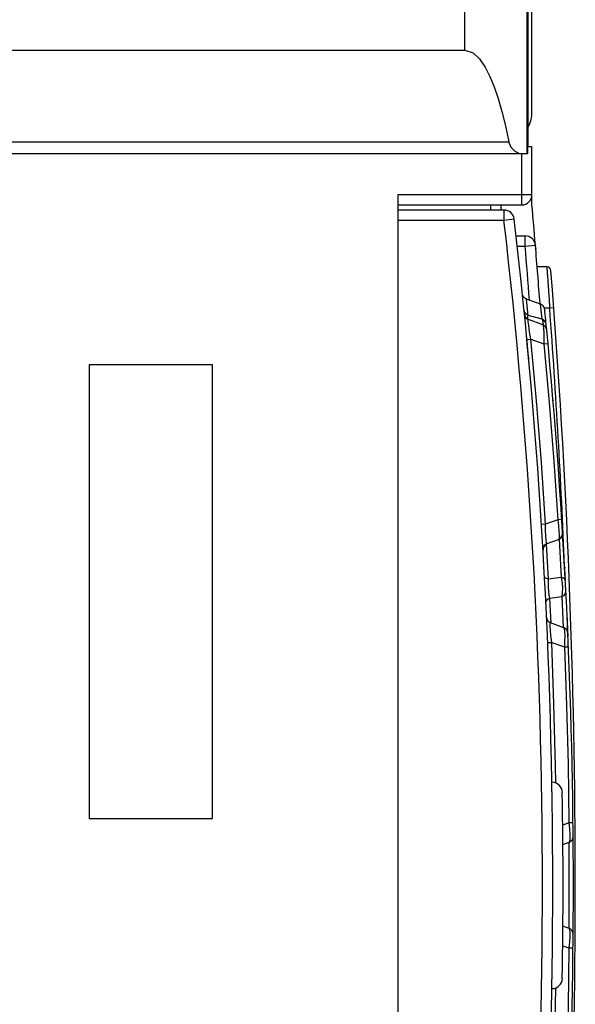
# Model space of a CAD drawing. Extents: x 0 to 594, y 0 to 420.
# Tile 7 of 131: x 265.7 to 271.1, y 60.91 to 70.46. Entities that reach past the tile are written whole.
import ezdxf

# ---------------------------------------------------------------- set-up
doc = ezdxf.new("R2010")
doc.units = 0
doc.header["$LTSCALE"] = 32.67
doc.layers.get('0').update_dxf_attribs({"linetype": 'CONTINUOUS'})

msp = doc.modelspace()

# ---------------------------------------------------------------- linework, layer by layer
at = {"color": 7, "linetype": 'CONTINUOUS'}
for p, q in [((270.6252, 109.858), (270.6252, 69.1589)), ((270.6358, 109.8589), (270.6358, 69.2249)), ((270.0252, 70.1589), (270.0252, 109.8055)), ((270.6758, 69.5589), (270.6758, 70.8879)), ((260.7758, 70.1589), (270.0252, 70.1589)), ((260.7758, 69.2715), (270.4513, 69.2715)), ((260.7758, 69.1589), (270.6362, 69.1589)), ((270.5758, 68.6589), (270.5758, 69.1589)), ((270.6358, 69.2249), (270.6758, 69.2249)), ((270.6362, 69.1589), (270.6362, 69.2249)), ((270.6758, 68.6589), (270.6758, 69.2249)), ((269.3758, 68.7589), (270.6758, 68.7589)), ((269.3758, 55.3569), (269.3758, 68.7589)), ((269.3758, 68.6589), (270.5758, 68.6589)), ((270.4042, 68.6089), (269.3758, 68.6089)), ((270.4042, 68.6089), (270.4042, 68.5089)), ((270.4042, 68.5089), (269.3758, 68.5089)), ((270.5036, 68.5205), (270.4042, 68.5089)), ((270.5221, 68.3589), (270.6097, 68.3589)), ((270.6097, 68.2589), (270.6097, 68.3589)), ((270.5332, 68.2589), (270.6097, 68.2589)), ((270.6097, 68.2589), (270.7094, 68.2672)), ((270.7089, 68.273), (270.7094, 68.2672)), ((270.712, 68.2355), (270.7121, 68.2341)), ((270.8199, 68.0589), (270.7264, 68.0589)), ((270.8265, 67.9662), (270.8273, 67.9544)), ((270.8286, 67.9356), (270.8295, 67.9223)), ((270.831, 67.9015), (270.832, 67.8869)), ((270.832, 67.8869), (270.8331, 67.872)), ((270.8331, 67.872), (270.8341, 67.8565)), ((270.8341, 67.8565), (270.8352, 67.8407)), ((270.8352, 67.8407), (270.8363, 67.8245)), ((270.8363, 67.8245), (270.8375, 67.808)), ((270.8375, 67.808), (270.8386, 67.7912)), ((270.583, 67.7955), (270.583, 67.7962)), ((270.5831, 67.7947), (270.5831, 67.795)), ((270.5832, 67.7943), (270.5831, 67.7947)), ((270.7601, 67.6958), (270.6221, 67.7461)), ((270.6384, 67.5874), (270.6221, 67.7461)), ((270.8386, 67.7912), (270.8398, 67.7741)), ((270.8398, 67.7741), (270.8416, 67.748)), ((270.8416, 67.748), (270.8428, 67.7304)), ((270.8428, 67.7304), (270.844, 67.7127)), ((270.844, 67.7127), (270.8452, 67.6948)), ((270.6008, 67.6205), (270.6008, 67.6199)), ((270.7743, 67.5504), (270.7601, 67.6958)), ((270.8476, 67.6589), (270.7963, 67.6589)), ((270.8452, 67.6948), (270.8464, 67.6769)), ((270.8464, 67.6769), (270.8476, 67.6589)), ((270.8875, 67.6619), (270.8476, 67.6589)), ((270.6037, 67.5923), (270.6032, 67.5965)), ((270.6037, 67.5926), (270.6032, 67.5964)), ((270.6041, 67.5905), (270.6037, 67.5926)), ((270.6038, 67.592), (270.6037, 67.5923)), ((270.6063, 67.5624), (270.6066, 67.5622)), ((270.6145, 67.5668), (270.614, 67.5675)), ((270.6232, 67.5573), (270.6223, 67.5582)), ((270.6389, 67.5474), (270.637, 67.5483)), ((270.7743, 67.5504), (270.6384, 67.5874)), ((270.6409, 67.5466), (270.6389, 67.5474)), ((270.6424, 67.546), (270.6408, 67.5466)), ((270.7743, 67.5504), (270.7808, 67.5276)), ((270.7808, 67.5276), (270.7843, 67.4933)), ((270.6163, 67.4686), (270.6162, 67.4689)), ((270.6163, 67.4686), (270.6163, 67.4687)), ((270.6168, 67.4666), (270.6163, 67.4686)), ((270.78, 67.4959), (270.7797, 67.496)), ((270.8017, 67.4819), (270.8002, 67.4835)), ((270.8189, 67.4454), (270.8187, 67.4475)), ((270.625, 67.3722), (270.624, 67.3826)), ((270.6252, 67.3703), (270.625, 67.3722)), ((270.6252, 67.3703), (270.625, 67.3722)), ((270.6263, 67.3583), (270.6261, 67.361)), ((270.6269, 67.3525), (270.6266, 67.3555)), ((270.6269, 67.3522), (270.6662, 67.3559)), ((270.6293, 67.3275), (270.6285, 67.3354)), ((270.6301, 67.3192), (270.6293, 67.3275)), ((270.6661, 67.3559), (270.7922, 67.3099)), ((270.6309, 67.3104), (270.6301, 67.3192)), ((270.6318, 67.3011), (270.6309, 67.3104)), ((270.6327, 67.2913), (270.6318, 67.3011)), ((270.6336, 67.2811), (270.6327, 67.2913)), ((270.6346, 67.2704), (270.6336, 67.2811)), ((270.6357, 67.2594), (270.6346, 67.2704)), ((270.6367, 67.248), (270.6357, 67.2594)), ((270.6384, 67.2305), (270.6367, 67.248)), ((270.6395, 67.2184), (270.6384, 67.2305)), ((270.7922, 67.3099), (270.8315, 67.3136)), ((270.6412, 67.1997), (270.6395, 67.2184)), ((270.6441, 67.1678), (270.6412, 67.1997)), ((270.6465, 67.1417), (270.6441, 67.1678)), ((270.6483, 67.1225), (270.6465, 67.1417)), ((267.5758, 67.1089), (266.3758, 67.1089)), ((266.3758, 67.1089), (266.3758, 62.7089)), ((267.5758, 62.7089), (267.5758, 67.1089)), ((270.8774, 66.799), (270.8774, 66.7989)), ((270.882, 66.7446), (270.8774, 66.7989)), ((270.9263, 65.6043), (270.8076, 65.5611)), ((270.9656, 65.6068), (270.9263, 65.6043)), ((270.8076, 65.561), (270.7683, 65.5586)), ((270.7705, 65.5187), (270.7706, 65.5189)), ((270.9691, 65.5517), (270.9677, 65.5737)), ((270.9722, 65.5016), (270.97, 65.5374)), ((270.8224, 65.3742), (270.9344, 65.415)), ((270.9393, 65.417), (270.9604, 65.0446)), ((270.956, 65.4286), (270.9572, 65.4298)), ((270.9651, 65.4401), (270.9662, 65.4419)), ((270.9699, 65.4497), (270.9706, 65.4517)), ((270.9713, 65.4538), (270.9719, 65.4558)), ((270.9727, 65.4936), (270.9722, 65.5013)), ((270.9724, 65.4579), (270.9728, 65.46)), ((270.9796, 65.3784), (270.9738, 65.475)), ((270.9739, 65.4729), (270.9738, 65.475)), ((270.9739, 65.4686), (270.9739, 65.4707)), ((270.8369, 65.0286), (270.8169, 65.3707)), ((270.9871, 65.2504), (270.9787, 65.3934)), ((270.783, 65.3153), (270.783, 65.3157)), ((270.783, 65.315), (270.783, 65.3153)), ((270.783, 65.3146), (270.783, 65.315)), ((270.9947, 65.1139), (270.9849, 65.2879)), ((270.9932, 65.1462), (270.9933, 65.1451)), ((270.9933, 65.1451), (270.9935, 65.1399)), ((270.9998, 65.0169), (270.994, 65.1262)), ((270.9604, 65.0446), (270.8369, 65.0286)), ((270.9993, 65.0267), (270.9985, 65.0416)), ((270.8503, 64.8464), (270.9659, 64.8604)), ((270.8615, 64.6035), (270.8503, 64.8464)), ((270.8109, 64.7948), (270.8109, 64.7948)), ((270.8174, 64.6586), (270.8174, 64.6588)), ((270.8179, 64.6531), (270.8176, 64.6553)), ((270.818, 64.6528), (270.8179, 64.6531)), ((270.8182, 64.6513), (270.8181, 64.6518)), ((270.8188, 64.6485), (270.8186, 64.6491)), ((271.0195, 64.6172), (271.016, 64.693)), ((270.8195, 64.6454), (270.8194, 64.6461)), ((270.8211, 64.6406), (270.8208, 64.6413)), ((270.8217, 64.6391), (270.8214, 64.6399)), ((270.825, 64.6322), (270.8246, 64.633)), ((270.826, 64.6305), (270.8255, 64.6313)), ((270.8271, 64.6287), (270.8266, 64.6296)), ((270.8284, 64.6269), (270.8277, 64.6278)), ((270.8298, 64.6249), (270.8291, 64.6259)), ((270.8455, 64.6107), (270.8437, 64.6119)), ((270.9851, 64.5585), (270.8568, 64.6052)), ((270.9862, 64.5581), (270.9851, 64.5585)), ((271.026, 64.4704), (271.0195, 64.6172)), ((270.825, 64.4842), (270.8252, 64.4841)), ((271.0244, 64.5069), (271.0242, 64.5091)), ((270.8282, 64.4145), (270.8676, 64.4162)), ((270.8676, 64.4162), (270.9907, 64.3714)), ((270.9907, 64.3714), (271.0301, 64.373)), ((271.0485, 63.8742), (271.0484, 63.8744)), ((270.852, 63.7572), (270.8522, 63.7517)), ((270.8706, 63.0589), (270.8689, 63.0589)), ((266.3758, 62.7089), (267.5758, 62.7089)), ((271.035, 62.6652), (270.9746, 62.6432)), ((271.0745, 62.6657), (271.035, 62.6652)), ((270.9761, 62.4551), (271.0363, 62.477)), ((271.0381, 62.2015), (271.0368, 62.4772)), ((271.0758, 62.5317), (271.0758, 62.5339)), ((271.0363, 61.6408), (270.9761, 61.6627)), ((271.0378, 61.6402), (271.0363, 61.6408)), ((270.9746, 61.4746), (271.035, 61.4526)), ((271.035, 61.4526), (271.0745, 61.4522)), ((270.8689, 61.0589), (270.8706, 61.0589))]:
    msp.add_line(p, q, dxfattribs=at)
for points in [[(270.0252, 70.1589), (270.1038, 70.1345), (270.1654, 70.0752), (270.2211, 69.9951), (270.2679, 69.9038), (270.3085, 69.8037), (270.3472, 69.6902), (270.3839, 69.5637), (270.4187, 69.4241), (270.4513, 69.2715)], [(270.5531, 69.1589), (270.5111, 69.1759), (270.4738, 69.2167), (270.4513, 69.2715)], [(270.8199, 68.0589), (270.82, 68.0564), (270.8201, 68.0553), (270.8202, 68.054), (270.8203, 68.0525), (270.8204, 68.0508), (270.8206, 68.0489), (270.8207, 68.0468), (270.8209, 68.0445)], [(270.8209, 68.0445), (270.8212, 68.0394), (270.8215, 68.0365), (270.8217, 68.0335), (270.8219, 68.0302)], [(270.8219, 68.0302), (270.8224, 68.0232), (270.8227, 68.0194), (270.823, 68.0154)], [(270.823, 68.0154), (270.8236, 68.0069), (270.8239, 68.0024), (270.8242, 67.9978)], [(270.8242, 67.9978), (270.8249, 67.9879), (270.8253, 67.9827)], [(270.8253, 67.9827), (270.826, 67.9718), (270.8265, 67.9662)], [(270.8273, 67.9544), (270.8282, 67.942), (270.8286, 67.9356)], [(270.8295, 67.9223), (270.8305, 67.9085), (270.831, 67.9015)], [(270.5831, 67.795), (270.5831, 67.7954), (270.583, 67.7955)], [(270.5833, 67.7936), (270.5832, 67.7941), (270.5832, 67.7943)], [(270.6221, 67.746), (270.6211, 67.7464), (270.6194, 67.7471), (270.6178, 67.7478), (270.6163, 67.7485), (270.6149, 67.7492), (270.6135, 67.75), (270.6122, 67.7507), (270.611, 67.7514), (270.6098, 67.7522), (270.6087, 67.7529), (270.6076, 67.7537), (270.6066, 67.7545), (270.6055, 67.7553), (270.6046, 67.756), (270.6036, 67.7568), (270.6027, 67.7576), (270.6018, 67.7584), (270.601, 67.7592), (270.6002, 67.76), (270.5995, 67.7608), (270.5987, 67.7615), (270.5981, 67.7623), (270.5974, 67.763), (270.5968, 67.7637), (270.5962, 67.7644), (270.5956, 67.7651), (270.5951, 67.7658), (270.5946, 67.7665), (270.5941, 67.7671), (270.5936, 67.7678), (270.5932, 67.7684), (270.5928, 67.7691), (270.5923, 67.7697), (270.5919, 67.7703), (270.5916, 67.7709), (270.5912, 67.7715), (270.5909, 67.7721), (270.5905, 67.7727), (270.5902, 67.7733), (270.5899, 67.7738), (270.5896, 67.7744), (270.5893, 67.775), (270.589, 67.7755), (270.5887, 67.7761), (270.5884, 67.7767), (270.5882, 67.7772), (270.5879, 67.7778), (270.5877, 67.7783), (270.5875, 67.7788), (270.5872, 67.7794), (270.587, 67.7799), (270.5868, 67.7804), (270.5866, 67.7809), (270.5864, 67.7814), (270.5862, 67.7819), (270.5861, 67.7824), (270.5859, 67.7829), (270.5857, 67.7834), (270.5856, 67.7839), (270.5854, 67.7844), (270.5853, 67.7848), (270.5851, 67.7853), (270.585, 67.7857), (270.5849, 67.7862), (270.5848, 67.7866), (270.5846, 67.787), (270.5845, 67.7875), (270.5844, 67.7879), (270.5843, 67.7883), (270.5842, 67.7887), (270.5841, 67.7891), (270.5841, 67.7894), (270.584, 67.7898), (270.5839, 67.7902), (270.5838, 67.7905), (270.5838, 67.7909), (270.5837, 67.7912), (270.5836, 67.7916), (270.5836, 67.7919), (270.5835, 67.7922), (270.5835, 67.7925), (270.5834, 67.7928), (270.5834, 67.7931), (270.5833, 67.7933), (270.5833, 67.7936)], [(270.6384, 67.5874), (270.6192, 67.5984), (270.6055, 67.6155), (270.5992, 67.6363)], [(270.7993, 67.6454), (270.7992, 67.6466), (270.799, 67.6479), (270.7988, 67.6492), (270.7985, 67.6506), (270.7983, 67.652), (270.7979, 67.6535), (270.7975, 67.6551), (270.7971, 67.6566), (270.7966, 67.6582), (270.796, 67.6599), (270.7954, 67.6616), (270.7946, 67.6633), (270.7939, 67.665), (270.793, 67.6668), (270.792, 67.6686), (270.7909, 67.6705), (270.7898, 67.6723), (270.7885, 67.6742), (270.7872, 67.6759), (270.7859, 67.6776), (270.7845, 67.6793), (270.783, 67.6809), (270.7815, 67.6824), (270.7799, 67.6839), (270.7782, 67.6854), (270.7765, 67.6867), (270.7748, 67.688), (270.773, 67.6893), (270.7712, 67.6905), (270.7693, 67.6916), (270.7674, 67.6926), (270.7654, 67.6936), (270.7634, 67.6945), (270.7614, 67.6953), (270.7601, 67.6958)], [(270.6043, 67.5896), (270.6042, 67.59), (270.6041, 67.5905), (270.604, 67.5909), (270.6039, 67.5912)], [(270.6098, 67.5745), (270.6088, 67.5764), (270.6079, 67.5783), (270.6071, 67.5803), (270.6064, 67.5823), (270.6057, 67.5843), (270.6051, 67.5864), (270.6045, 67.5884), (270.6041, 67.5905)], [(270.6047, 67.5878), (270.6046, 67.5883), (270.6045, 67.5888), (270.6044, 67.5892)], [(270.6053, 67.5855), (270.6052, 67.5859), (270.605, 67.5864), (270.6049, 67.5869)], [(270.606, 67.5834), (270.6058, 67.5839), (270.6056, 67.5845), (270.6055, 67.585)], [(270.6067, 67.5813), (270.6065, 67.5819), (270.6063, 67.5824), (270.6061, 67.5829)], [(270.6073, 67.5797), (270.6071, 67.5803), (270.6069, 67.5808)], [(270.6083, 67.5775), (270.608, 67.5781), (270.6078, 67.5787), (270.6075, 67.5792)], [(270.6091, 67.5758), (270.6088, 67.5764), (270.6085, 67.577)], [(270.61, 67.5741), (270.6097, 67.5747), (270.6094, 67.5752)], [(270.6244, 67.5563), (270.6228, 67.5577), (270.6212, 67.5592), (270.6197, 67.5607), (270.6183, 67.5623), (270.6169, 67.5639), (270.6155, 67.5655), (270.6143, 67.5672), (270.613, 67.569), (270.6119, 67.5708), (270.6108, 67.5726), (270.6098, 67.5745)], [(270.611, 67.5722), (270.6107, 67.5728), (270.6103, 67.5735)], [(270.6122, 67.5703), (270.6118, 67.5709), (270.6114, 67.5716)], [(270.6135, 67.5682), (270.6131, 67.5689), (270.6126, 67.5696)], [(270.6214, 67.559), (270.6206, 67.5598), (270.6198, 67.5607), (270.619, 67.5615), (270.6183, 67.5623), (270.6176, 67.5631), (270.6169, 67.5639), (270.6163, 67.5646), (270.6157, 67.5654), (270.6151, 67.5661)], [(270.6263, 67.5548), (270.6253, 67.5556), (270.6242, 67.5565)], [(270.637, 67.5483), (270.635, 67.5492), (270.6332, 67.5503), (270.6313, 67.5513), (270.6295, 67.5525), (270.6278, 67.5537), (270.6261, 67.555), (270.6244, 67.5563)], [(270.6299, 67.5523), (270.6286, 67.5531), (270.6275, 67.554)], [(270.6372, 67.5482), (270.6355, 67.549), (270.634, 67.5498), (270.6325, 67.5506), (270.6312, 67.5514)], [(270.6377, 67.5479), (270.6368, 67.5571), (270.6363, 67.5703), (270.6368, 67.5806), (270.6384, 67.5874)], [(270.6661, 67.3559), (270.6587, 67.3947), (270.6526, 67.4294), (270.6476, 67.4597), (270.6438, 67.4856), (270.6412, 67.5071), (270.6397, 67.5241), (270.6393, 67.5366), (270.6402, 67.5441), (270.6424, 67.546)], [(270.8002, 67.4835), (270.7986, 67.4849), (270.7969, 67.4863), (270.7952, 67.4876), (270.7934, 67.4889), (270.7916, 67.4901), (270.7898, 67.4912), (270.7879, 67.4923), (270.786, 67.4933), (270.784, 67.4943), (270.782, 67.4951), (270.78, 67.4959), (270.6424, 67.546)], [(270.8135, 67.5012), (270.8073, 67.5221), (270.7936, 67.5393), (270.7743, 67.5504)], [(270.7797, 67.496), (270.7845, 67.4855), (270.7884, 67.4591), (270.7911, 67.4186), (270.7924, 67.3682), (270.7922, 67.3099)], [(270.7916, 67.4901), (270.7898, 67.4912), (270.7879, 67.4923), (270.786, 67.4933), (270.784, 67.4943), (270.782, 67.4951)], [(270.8002, 67.4835), (270.7986, 67.4849), (270.7969, 67.4863), (270.7952, 67.4876), (270.7934, 67.4889)], [(270.813, 67.4661), (270.812, 67.4681), (270.811, 67.4699), (270.8098, 67.4718), (270.8087, 67.4736), (270.8074, 67.4754), (270.8061, 67.4771), (270.8047, 67.4788), (270.8032, 67.4804), (270.8017, 67.4819), (270.8002, 67.4835)], [(270.8087, 67.4736), (270.8074, 67.4754), (270.8061, 67.4771), (270.8047, 67.4788), (270.8032, 67.4804)], [(270.813, 67.4661), (270.812, 67.4681), (270.811, 67.4699), (270.8098, 67.4718)], [(270.8148, 67.4622), (270.814, 67.4642), (270.813, 67.4661)], [(270.8189, 67.4454), (270.8187, 67.4475), (270.8184, 67.4497), (270.818, 67.4518), (270.8175, 67.4539), (270.8169, 67.456), (270.8163, 67.4581), (270.8156, 67.4601), (270.8148, 67.4622), (270.814, 67.4642), (270.813, 67.4661)], [(270.818, 67.4518), (270.8175, 67.4539), (270.8169, 67.456), (270.8163, 67.4581), (270.8156, 67.4601)], [(270.6261, 67.361), (270.6258, 67.3635), (270.6256, 67.3659), (270.6252, 67.3703)], [(270.6258, 67.3636), (270.6256, 67.3659), (270.6254, 67.3682)], [(270.6275, 67.3461), (270.6272, 67.3494), (270.6269, 67.3525), (270.6263, 67.3583)], [(270.6285, 67.3354), (270.6282, 67.3391), (270.6275, 67.3461)], [(270.8076, 65.5611), (270.7669, 66.1599), (270.7197, 66.7582), (270.6661, 67.3559)], [(270.7922, 67.3099), (270.8427, 66.7419), (270.8874, 66.1733), (270.9263, 65.6043)], [(270.9263, 65.6043), (270.9335, 65.5456), (270.9381, 65.494), (270.9398, 65.4527), (270.9386, 65.4257), (270.9345, 65.415)], [(270.8224, 65.3742), (270.817, 65.3823), (270.8127, 65.4081), (270.8095, 65.4498), (270.8079, 65.5014), (270.8076, 65.5611)], [(270.9345, 65.415), (270.936, 65.4156), (270.938, 65.4164), (270.9399, 65.4173), (270.9418, 65.4182), (270.9437, 65.4193), (270.9456, 65.4204), (270.9474, 65.4216), (270.9491, 65.4228), (270.9509, 65.4241), (270.9525, 65.4254), (270.9542, 65.4268), (270.9557, 65.4283)], [(270.9557, 65.4283), (270.9572, 65.4298), (270.9587, 65.4314), (270.9601, 65.4331), (270.9615, 65.4347), (270.9627, 65.4365), (270.964, 65.4382), (270.9651, 65.4401)], [(270.9587, 65.4314), (270.9601, 65.4331), (270.9615, 65.4347), (270.9627, 65.4365), (270.964, 65.4382)], [(270.9662, 65.4419), (270.9672, 65.4438), (270.9682, 65.4457), (270.9691, 65.4477), (270.9699, 65.4497)], [(270.9699, 65.4497), (270.9706, 65.4517), (270.9713, 65.4538), (270.9719, 65.4558), (270.9724, 65.4579), (270.9728, 65.46), (270.9732, 65.4621), (270.9735, 65.4643), (270.9737, 65.4664), (270.9739, 65.4686), (270.9739, 65.4707), (270.9739, 65.4729), (270.9738, 65.475)], [(270.9732, 65.4621), (270.9735, 65.4643), (270.9737, 65.4664)], [(270.783, 65.3159), (270.783, 65.3164), (270.7829, 65.3167), (270.7829, 65.3171), (270.7829, 65.3175), (270.7829, 65.3179), (270.7829, 65.3183), (270.7829, 65.3188), (270.783, 65.3192), (270.783, 65.3196), (270.783, 65.3201), (270.783, 65.3205), (270.783, 65.321), (270.783, 65.3215), (270.7831, 65.3219), (270.7831, 65.3224), (270.7831, 65.3229), (270.7832, 65.3234), (270.7832, 65.3239), (270.7833, 65.3244), (270.7834, 65.3249), (270.7834, 65.3254), (270.7835, 65.3259), (270.7836, 65.3264), (270.7836, 65.3269), (270.7837, 65.3275), (270.7838, 65.328), (270.7839, 65.3286), (270.784, 65.3291), (270.7841, 65.3297), (270.7842, 65.3302), (270.7844, 65.3308), (270.7845, 65.3314), (270.7846, 65.3319), (270.7848, 65.3325), (270.7849, 65.3331), (270.7851, 65.3337), (270.7852, 65.3343), (270.7854, 65.3349), (270.7856, 65.3355), (270.7858, 65.3361), (270.786, 65.3367), (270.7862, 65.3373), (270.7864, 65.338), (270.7866, 65.3386), (270.7869, 65.3392), (270.7871, 65.3399), (270.7874, 65.3405), (270.7877, 65.3412), (270.788, 65.3419), (270.7883, 65.3426), (270.7886, 65.3432), (270.7889, 65.3439), (270.7893, 65.3446), (270.7896, 65.3454), (270.79, 65.3461), (270.7904, 65.3468), (270.7908, 65.3476), (270.7913, 65.3484), (270.7918, 65.3492), (270.7923, 65.35), (270.7928, 65.3508), (270.7934, 65.3516), (270.794, 65.3525), (270.7946, 65.3534), (270.7953, 65.3543), (270.796, 65.3552), (270.7967, 65.3561), (270.7976, 65.3571), (270.7984, 65.358), (270.7993, 65.359), (270.8003, 65.36), (270.8013, 65.361), (270.8024, 65.362), (270.8035, 65.363), (270.8047, 65.364), (270.8059, 65.365), (270.8072, 65.366), (270.8086, 65.367), (270.81, 65.368), (270.8116, 65.369), (270.8132, 65.3699), (270.815, 65.3709), (270.8169, 65.3719), (270.8188, 65.3728), (270.8209, 65.3736), (270.8224, 65.3742)], [(270.783, 65.3157), (270.783, 65.3161), (270.783, 65.3164)], [(270.8369, 65.0286), (270.8169, 65.0342), (270.803, 65.0436), (270.7975, 65.0556)], [(270.9604, 65.0446), (270.9674, 64.9951), (270.9709, 64.9436), (270.9703, 64.8966), (270.9659, 64.8604)], [(270.9998, 65.0169), (270.9945, 65.0288), (270.9807, 65.0386), (270.9604, 65.0445)], [(270.8503, 64.8463), (270.8434, 64.8749), (270.8386, 64.9099), (270.8358, 64.9504), (270.8353, 64.99), (270.8369, 65.0286)], [(270.8109, 64.7948), (270.815, 64.816), (270.8287, 64.8343), (270.8503, 64.8463)], [(270.9659, 64.8604), (270.9869, 64.872), (271.0009, 64.8901), (271.0053, 64.912)], [(270.9659, 64.8604), (270.9765, 64.641), (270.9801, 64.5603)], [(270.818, 64.6523), (270.818, 64.6527), (270.8179, 64.6531)], [(270.8438, 64.6119), (270.8419, 64.6132), (270.8402, 64.6145), (270.8385, 64.6159), (270.8368, 64.6173), (270.8352, 64.6188), (270.8337, 64.6204), (270.8322, 64.622), (270.8308, 64.6237), (270.8295, 64.6254), (270.8282, 64.6271), (270.827, 64.629), (270.8258, 64.6308), (270.8248, 64.6326), (270.8238, 64.6344), (270.823, 64.6362), (270.8222, 64.6378), (270.8215, 64.6395), (270.8209, 64.6411), (270.8204, 64.6426), (270.8199, 64.6442), (270.8194, 64.6457), (270.8191, 64.6472), (270.8187, 64.6487), (270.8184, 64.6501), (270.8182, 64.6515), (270.818, 64.6528)], [(270.8185, 64.6496), (270.8184, 64.6502), (270.8183, 64.6507)], [(270.8192, 64.6467), (270.819, 64.6473), (270.8189, 64.6479)], [(270.8206, 64.642), (270.8204, 64.6427), (270.8201, 64.6434), (270.8199, 64.6441), (270.8197, 64.6448)], [(270.8242, 64.6338), (270.8237, 64.6346), (270.8234, 64.6354), (270.823, 64.6361), (270.8226, 64.6369), (270.8223, 64.6377), (270.822, 64.6384)], [(270.8324, 64.6219), (270.8315, 64.6229), (270.8306, 64.6239)], [(270.8355, 64.6186), (270.8344, 64.6197), (270.8333, 64.6208)], [(270.8421, 64.613), (270.8406, 64.6141), (270.8392, 64.6152), (270.8379, 64.6164), (270.8366, 64.6175)], [(270.8474, 64.6096), (270.8455, 64.6107), (270.8438, 64.6119)], [(270.8568, 64.6052), (270.8552, 64.6058), (270.8532, 64.6067), (270.8512, 64.6076), (270.8493, 64.6086), (270.8474, 64.6096)], [(270.8568, 64.6052), (270.8552, 64.6058), (270.8532, 64.6067), (270.8512, 64.6076), (270.8493, 64.6086)], [(270.8676, 64.4162), (270.8597, 64.4813), (270.8546, 64.534), (270.8523, 64.5745), (270.8531, 64.5981), (270.8568, 64.6052)], [(270.9882, 64.5573), (270.9862, 64.5581), (270.9851, 64.5585)], [(270.9851, 64.5585), (270.9897, 64.5478), (270.9927, 64.5211), (270.9939, 64.4802), (270.9932, 64.4294), (270.9907, 64.3714)], [(271.0062, 64.5453), (271.0046, 64.5468), (271.003, 64.5482), (271.0013, 64.5496), (270.9996, 64.5509), (270.9978, 64.5521), (270.9959, 64.5533), (270.9941, 64.5544), (270.9922, 64.5554), (270.9902, 64.5564), (270.9882, 64.5573)], [(271.0046, 64.5468), (271.003, 64.5482), (271.0013, 64.5496), (270.9996, 64.5509), (270.9978, 64.5521), (270.9959, 64.5533), (270.9941, 64.5544), (270.9922, 64.5554)], [(271.0157, 64.5335), (271.0146, 64.5353), (271.0133, 64.5371), (271.012, 64.5389), (271.0107, 64.5406), (271.0092, 64.5422), (271.0078, 64.5438), (271.0062, 64.5453)], [(271.0197, 64.5258), (271.0188, 64.5278), (271.0179, 64.5297), (271.0168, 64.5316), (271.0157, 64.5335), (271.0146, 64.5353), (271.0133, 64.5371), (271.012, 64.5389), (271.0107, 64.5406), (271.0092, 64.5422), (271.0078, 64.5438), (271.0062, 64.5453)], [(271.0188, 64.5278), (271.0179, 64.5297), (271.0168, 64.5316)], [(271.0225, 64.5176), (271.0219, 64.5197), (271.0213, 64.5218), (271.0205, 64.5238), (271.0197, 64.5258)], [(271.0245, 64.5048), (271.0244, 64.5069), (271.0242, 64.5091), (271.0239, 64.5112), (271.0235, 64.5134), (271.0231, 64.5155), (271.0225, 64.5176), (271.0219, 64.5197), (271.0213, 64.5218), (271.0205, 64.5238), (271.0197, 64.5258)], [(271.0239, 64.5112), (271.0235, 64.5134), (271.0231, 64.5155)], [(270.9078, 63.0517), (270.9052, 63.2198), (270.8896, 63.8181), (270.8676, 64.4162)], [(270.9907, 64.3714), (271.0112, 63.8029), (271.026, 63.2341), (271.035, 62.6652)], [(271.035, 62.6652), (271.0399, 62.6064), (271.0425, 62.5551), (271.0428, 62.5141), (271.0406, 62.4876), (271.0363, 62.477)], [(271.0363, 62.477), (271.0378, 62.4776), (271.0399, 62.4785), (271.0419, 62.4794), (271.0438, 62.4804), (271.0457, 62.4814), (271.0476, 62.4825), (271.0494, 62.4837), (271.0512, 62.485), (271.053, 62.4863), (271.0546, 62.4877), (271.0563, 62.4892)], [(271.0563, 62.4892), (271.0579, 62.4907), (271.0594, 62.4922), (271.0609, 62.4938), (271.0623, 62.4955), (271.0636, 62.4972)], [(271.0571, 62.4899), (271.0579, 62.4907), (271.0594, 62.4922), (271.0609, 62.4938), (271.0623, 62.4955), (271.0636, 62.4972), (271.0649, 62.499)], [(271.0649, 62.499), (271.0661, 62.5008), (271.0673, 62.5027)], [(271.0673, 62.5027), (271.0684, 62.5046), (271.0694, 62.5065), (271.0704, 62.5085)], [(271.0704, 62.5085), (271.0712, 62.5105), (271.072, 62.5125), (271.0727, 62.5146), (271.0734, 62.5167), (271.074, 62.5188), (271.0745, 62.5209), (271.0749, 62.5231), (271.0752, 62.5252), (271.0755, 62.5274), (271.0757, 62.5296), (271.0758, 62.5317), (271.0758, 62.5339)], [(271.0712, 62.5105), (271.072, 62.5125), (271.0727, 62.5146), (271.0734, 62.5167), (271.074, 62.5188)], [(271.0749, 62.523), (271.0752, 62.5252), (271.0755, 62.5274), (271.0757, 62.5296)], [(271.0368, 61.6406), (271.0381, 61.9129), (271.0381, 62.2015)], [(271.0363, 61.6408), (271.0407, 61.6299), (271.0428, 61.6029), (271.0425, 61.5616), (271.0399, 61.5104), (271.035, 61.4526)], [(271.0579, 61.6272), (271.0563, 61.6287), (271.0546, 61.6301), (271.053, 61.6315), (271.0512, 61.6328), (271.0494, 61.6341), (271.0476, 61.6353), (271.0457, 61.6364), (271.0438, 61.6375), (271.0419, 61.6384), (271.0399, 61.6394), (271.0378, 61.6402), (271.0363, 61.6408)], [(271.0494, 61.6341), (271.0476, 61.6353), (271.0457, 61.6364), (271.0438, 61.6375), (271.0419, 61.6384), (271.0399, 61.6394)], [(271.0579, 61.6272), (271.0563, 61.6287), (271.0546, 61.6301), (271.053, 61.6315), (271.0512, 61.6328)], [(271.0712, 61.6074), (271.0704, 61.6094), (271.0694, 61.6113), (271.0684, 61.6133), (271.0673, 61.6152), (271.0661, 61.617), (271.0649, 61.6188), (271.0636, 61.6206), (271.0623, 61.6223), (271.0609, 61.624), (271.0594, 61.6256), (271.0579, 61.6272)], [(271.0661, 61.617), (271.0649, 61.6188), (271.0636, 61.6206), (271.0623, 61.6223), (271.0609, 61.624)], [(271.0712, 61.6074), (271.0704, 61.6094), (271.0694, 61.6113), (271.0684, 61.6133)], [(271.0758, 61.5839), (271.0758, 61.5861), (271.0757, 61.5883), (271.0755, 61.5904), (271.0752, 61.5926), (271.0749, 61.5948), (271.0745, 61.5969), (271.074, 61.5991), (271.0734, 61.6012), (271.0727, 61.6033), (271.072, 61.6053), (271.0712, 61.6074)], [(271.0749, 61.5948), (271.0745, 61.5969), (271.074, 61.5991), (271.0734, 61.6012)], [(271.0758, 61.5861), (271.0757, 61.5883), (271.0755, 61.5904)], [(271.035, 61.4526), (271.026, 60.8837), (271.0112, 60.315), (270.9907, 59.7464)], [(270.8676, 59.7016), (270.8896, 60.2997), (270.9052, 60.898), (270.9078, 61.0661)]]:
    msp.add_lwpolyline(points, dxfattribs=at)
for centre, radius, start, end in [((270.3758, 69.5589), 0.3, 331.55117, 360), ((270.5758, 68.7589), 0.1, 270, 360), ((195.9267, 62.0579), 74.64, 5.035215, 5.073743), ((195.9267, 62.0579), 74.74, 5.02846, 5.066937), ((195.9267, 62.0579), 75.04, 4.750891, 5.046627), ((270.4042, 68.5089), 0.1, 6.62938, 90), ((214.9078, 62.0589), 55.87, 353.36855, 6.62938), ((214.9078, 62.0589), 55.97, 353.36855, 6.62938), ((270.6097, 68.2589), 0.1, 4.74643, 90), ((195.9267, 62.0579), 74.94, 4.345014, 4.746435), ((195.9267, 62.0579), 75.04, 4.310489, 4.746435), ((270.8199, 68.0189), 0.04, 4.55077, 90), ((195.9267, 62.0579), 75.17, 355.450758, 4.550772), ((214.9078, 62.0589), 56.17, 5.50322, 5.70783), ((195.9267, 62.0579), 75.13, 2.355878, 4.275412), ((270.6629, 67.6024), 0.06, 189.67559, 250), ((270.7592, 67.4396), 0.06, 5.50288, 70), ((214.9078, 62.0589), 56.17, 354.49712, 5.50288), ((270.9139, 65.4714), 0.06, 290, 3.48671), ((270.8429, 65.3178), 0.06, 110, 183.3344), ((270.8773, 64.6616), 0.06, 188.26833, 250), ((270.9646, 64.5022), 0.06, 2.49567, 70), ((270.8706, 62.9589), 0.1, 0.92136, 90), ((214.9078, 62.0589), 56.07, 359.07864, 0.92136), ((271.0158, 62.5334), 0.06, 290, 0.48453), ((271.0158, 61.5844), 0.06, 359.51547, 70), ((270.8706, 61.1589), 0.1, 270, 359.07864)]:
    msp.add_arc(centre, radius, start, end, dxfattribs=at)

doc.saveas('drawing.dxf')
